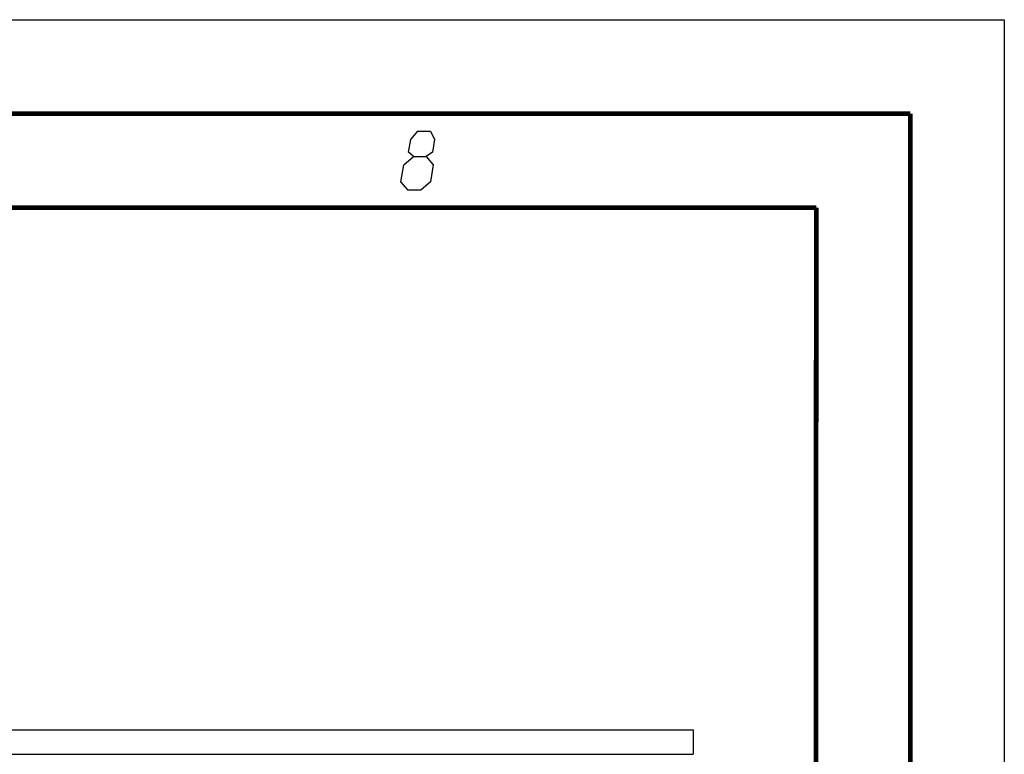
# Model space of a CAD drawing. Extents: x 0 to 420, y 0 to 297.
# Tile 124 of 124: x 368 to 420, y 258 to 297. Entities that reach past the tile are written whole.
import ezdxf

# ---------------------------------------------------------------- set-up
doc = ezdxf.new("R2010")
doc.units = 0
doc.header["$LTSCALE"] = 23.1
doc.layers.get('0').update_dxf_attribs({"linetype": 'CONTINUOUS'})

msp = doc.modelspace()

# ---------------------------------------------------------------- linework, layer by layer
at = {"color": 7, "linetype": 'CONTINUOUS'}
for p, q in [((0, 297), (420, 297)), ((420, 297), (420, 0)), ((25.00003, 286.9999), (410, 286.9999)), ((410, 286.9999), (409.829617, 10.108701)), ((303.4598, 259.229624), (403.4598, 259.229624)), ((403.4598, 259.229624), (403.4598, 257.929624)), ((303.4598, 257.929624), (403.4598, 257.929624))]:
    msp.add_line(p, q, dxfattribs=at)
at = {"color": 7, "linetype": 'CONTINUOUS', "const_width": 0.25}
for points in [[(415, 292), (20, 292)], [(415, 5), (415, 292)], [(25, 287), (410, 287)], [(410, 287), (409.846805, 9.92341)]]:
    msp.add_lwpolyline(points, dxfattribs=at)
at = {"color": 2, "linetype": 'CONTINUOUS'}
for points in [[(388.583287, 289.725), (388.320018, 289.949996), (388.430248, 290.625011), (388.803721, 291.075004), (389.47871, 291.075004), (389.705244, 290.625011), (389.59504, 289.949996), (389.258302, 289.725), (389.634825, 289.275007), (389.487861, 288.374996), (388.964399, 287.925004), (388.28941, 287.925004), (387.912861, 288.374996)], [(387.912861, 288.374996), (388.059825, 289.275007), (388.583287, 289.725), (389.258302, 289.725)]]:
    msp.add_lwpolyline(points, dxfattribs=at)

doc.saveas('drawing.dxf')
